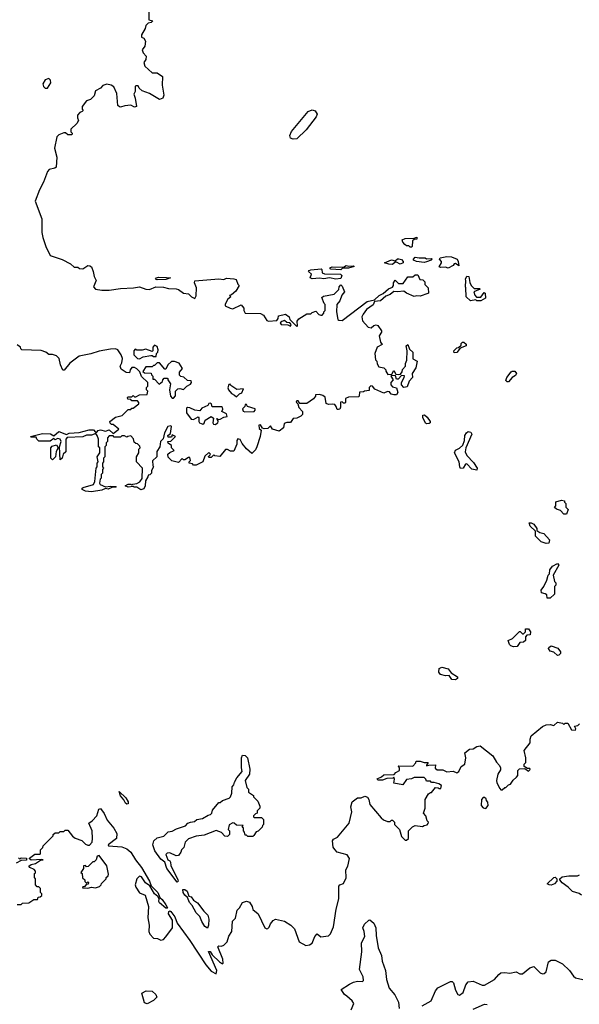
# Model space of a CAD drawing. Extents: x 2029662 to 2246637, y 225654 to 401419.
# Tile 114 of 256: x 2106574 to 2111017, y 313768 to 321585. Entities that reach past the tile are written whole.
import ezdxf

# ---------------------------------------------------------------- set-up
doc = ezdxf.new("R2010")
doc.units = 0

msp = doc.modelspace()

# ---------------------------------------------------------------- linework, layer by layer
at = {"layer": '0CON20XD'}
for points in [[(2107600, 321645), (2107600, 321585), (2107630, 321575), (2107618.3, 321561.7), (2107593.3, 321556.7), (2107575, 321540), (2107570, 321515), (2107540, 321465), (2107540, 321445), (2107558.3, 321438.3), (2107572.5, 321415), (2107567.5, 321375), (2107547.5, 321345), (2107553, 321323), (2107577.5, 321295), (2107575, 321270), (2107560, 321245), (2107566.7, 321215), (2107625, 321163.8), (2107665, 321162.5), (2107707.5, 321135), (2107703.8, 321065), (2107717.5, 320985), (2107709.3, 320960.7), (2107685, 320952.5), (2107605, 321000), (2107545, 321020), (2107521.7, 321041.7), (2107515, 321060), (2107495, 321060), (2107490, 321055), (2107490, 321015), (2107480, 320995), (2107491.7, 320961.7), (2107500, 320895), (2107485, 320890), (2107455, 320907.5), (2107408.3, 320901.7), (2107375, 320890), (2107365, 320892.5), (2107352.5, 320905), (2107345, 321000), (2107320.7, 321050.7), (2107300, 321065), (2107265, 321072.5), (2107235, 321062.5), (2107215, 321042.5), (2107175, 321020), (2107165, 320980), (2107135, 320952.5), (2107105, 320940), (2107070, 320895), (2107070, 320875), (2107077.5, 320865), (2107070, 320855), (2107051.7, 320848.3), (2107033, 320827), (2107032.5, 320805), (2107040, 320785), (2107028.3, 320761.7), (2106980, 320715), (2106980, 320695), (2106990, 320685), (2106988.3, 320671.7), (2106955, 320670), (2106937, 320687), (2106925, 320687.5), (2106885, 320670), (2106867.5, 320655), (2106850.8, 320565), (2106867.7, 320492.3), (2106862.5, 320415), (2106853.3, 320406.7), (2106807.5, 320395), (2106795, 320380), (2106763.8, 320295), (2106730, 320235), (2106697.5, 320145), (2106750, 320005), (2106750, 319895), (2106757.5, 319855), (2106781.2, 319785), (2106815, 319713.3), (2106911.7, 319681.7), (2106977, 319647), (2107005, 319620), (2107035, 319620), (2107048.3, 319608.3), (2107075, 319607.5), (2107115, 319632.5), (2107131.7, 319631.7), (2107143, 319623), (2107157.5, 319585), (2107164, 319545), (2107181.2, 319515), (2107158.8, 319465), (2107175, 319446.2), (2107226.4, 319436.4), (2107283.6, 319436.4), (2107375, 319451.2), (2107476.7, 319456.7), (2107525, 319463.3), (2107575.8, 319445.8), (2107605, 319443.8), (2107655, 319463.3), (2107715, 319462.5), (2107755, 319450), (2107815, 319447.5), (2107835, 319442.5), (2107875, 319413.8), (2107915, 319407.5), (2107937.5, 319385), (2107965, 319372.5), (2107976.1, 319393.9), (2107978.8, 319455), (2107960.8, 319495), (2107965, 319511.2), (2108155, 319528.8), (2108195, 319523.3), (2108216.4, 319533.6), (2108275, 319528.8), (2108293, 319523), (2108306.2, 319486.2), (2108316.7, 319475), (2108289.2, 319430.8), (2108255, 319400), (2108240, 319395), (2108250, 319385), (2108225, 319363.3), (2108204, 319325), (2108205, 319314), (2108245, 319293.8), (2108265, 319290), (2108331.7, 319321.7), (2108352.5, 319295), (2108353.3, 319275), (2108365, 319253.8), (2108485, 319252), (2108509.4, 319239.4), (2108535, 319197.5), (2108550.5, 319190.5), (2108615, 319197.5), (2108627, 319213), (2108630, 319235), (2108685, 319247.5), (2108712.5, 319225), (2108720, 319205), (2108775, 319150), (2108780, 319155), (2108778.3, 319191.7), (2108790.7, 319209.3), (2108855, 319250), (2108885, 319250), (2108895, 319260), (2108925, 319270), (2108950, 319245), (2108965, 319240), (2108975, 319240), (2108990, 319255), (2108990, 319265), (2109000, 319275), (2109000, 319325), (2108991.7, 319331.7), (2108971.7, 319378.3), (2108985, 319390), (2109070, 319405), (2109108.3, 319441.7), (2109110, 319465), (2109125, 319480), (2109135, 319470), (2109152.5, 319425), (2109130.8, 319399.2), (2109115.9, 319354.1), (2109092.5, 319325), (2109090, 319265), (2109100, 319205), (2109108.3, 319198.3), (2109135, 319197.5), (2109332.7, 319347.3), (2109390, 319360), (2109427.5, 319395), (2109459.4, 319410.6), (2109502.7, 319447.3), (2109535, 319462.5), (2109542.5, 319475), (2109542.5, 319495), (2109555, 319517.5), (2109581.2, 319491.2), (2109619.3, 319490.7), (2109655, 319542.5), (2109695, 319542.5), (2109715, 319560), (2109735, 319560), (2109751.7, 319521.7), (2109775, 319520), (2109790, 319505), (2109791.7, 319481.7), (2109817, 319457), (2109820, 319415), (2109815, 319410), (2109755, 319390), (2109725, 319393.3), (2109705, 319386.7), (2109645, 319413.3), (2109625, 319430), (2109573.6, 319423.6), (2109545, 319427.5), (2109515, 319403.3), (2109481.2, 319388.8), (2109438.3, 319351.7), (2109391.7, 319348.3), (2109379.3, 319320.7), (2109327.5, 319285), (2109302, 319248), (2109290, 319225), (2109296.7, 319195), (2109340, 319145), (2109365, 319137.5), (2109385, 319157.5), (2109405, 319163.3), (2109417.7, 319157.7), (2109446.7, 319115), (2109447.5, 319105), (2109427.5, 319075), (2109440, 319025), (2109452.5, 319005), (2109412.5, 318985), (2109393.3, 318935), (2109400, 318885), (2109410, 318875), (2109413, 318853), (2109425, 318830), (2109465, 318820), (2109480, 318805), (2109480, 318795), (2109498.3, 318768.3), (2109528.3, 318771.7), (2109545, 318800), (2109561.7, 318771.7), (2109585, 318767.5), (2109598.3, 318771.7), (2109611.7, 318788.3), (2109613, 318807), (2109637.5, 318835), (2109637.5, 318855), (2109648, 318882), (2109650, 318955), (2109643.8, 318995), (2109655, 319006.7), (2109669.3, 318969.3), (2109694.3, 318945), (2109695, 318893.3), (2109730, 318875), (2109718.1, 318821.9), (2109690, 318775), (2109691.9, 318745), (2109665.5, 318715), (2109649.9, 318670.1), (2109624.3, 318664.3), (2109606, 318685), (2109606.2, 318703.8), (2109627.5, 318745), (2109628.3, 318758.3), (2109605, 318760), (2109578.3, 318731.7), (2109565, 318730), (2109558.3, 318758.3), (2109525, 318760), (2109520, 318755), (2109540, 318725), (2109520, 318705), (2109520, 318685), (2109535, 318670), (2109565, 318662.5), (2109576.2, 318625), (2109565, 318607.5), (2109545, 318606), (2109523, 318613), (2109510, 318630), (2109495, 318633.8)], [(2106795, 321042.5), (2106821.2, 321085), (2106818.8, 321105), (2106805, 321118.8), (2106775, 321106.2), (2106758.8, 321075), (2106764.1, 321054.1), (2106775, 321042.5), (2106795, 321042.5)], [(2108745, 320635.4), (2108724, 320645), (2108718.1, 320665), (2108732.9, 320697.1), (2108863.8, 320856.2), (2108895, 320869.1), (2108921.1, 320861.1), (2108934.6, 320835), (2108927.4, 320812.6), (2108848.6, 320711.4), (2108775, 320639.2), (2108745, 320635.4)], [(2109685, 319780), (2109675, 319780), (2109665, 319790), (2109645, 319790), (2109630.7, 319800.7), (2109615, 319820), (2109611.7, 319838.3), (2109635, 319847.5), (2109705, 319850), (2109728.3, 319858.3), (2109728.3, 319841.7), (2109705, 319840), (2109691.7, 319828.3), (2109690, 319785), (2109685, 319780)], [(2109535, 319641.2), (2109503.6, 319643.6), (2109470, 319655), (2109525, 319677.5), (2109555, 319670), (2109573, 319687), (2109585, 319687.5), (2109605, 319680), (2109620, 319665), (2109620, 319655), (2109595, 319643.8), (2109565, 319660), (2109555, 319660), (2109535, 319641.2)], [(2109785, 319658), (2109723.9, 319663.9), (2109700, 319675), (2109700, 319685), (2109715, 319700), (2109745, 319693.3), (2109793.6, 319693.6), (2109805, 319687.5), (2109845, 319690), (2109850, 319685), (2109840, 319675), (2109805, 319663.8), (2109785, 319658)], [(2109975, 319612.5), (2109955, 319620), (2109915, 319617.5), (2109903.6, 319623.6), (2109922.5, 319655), (2109922.5, 319665), (2109907.5, 319685), (2109912.5, 319695), (2109965.9, 319704.1), (2110003.3, 319703.3), (2110047.5, 319685), (2110056.7, 319665), (2110060, 319630), (2110035, 319650), (2110025, 319647.5), (2110015, 319632.5), (2109975, 319612.5)], [(2109085, 319526.2), (2109035, 319536), (2108988.8, 319528.8), (2108955, 319533.8), (2108897, 319527), (2108880, 319535), (2108890, 319565), (2108867.5, 319585), (2108872.5, 319595), (2108885, 319600), (2108966.4, 319606.4), (2108972.5, 319602.5), (2108976.4, 319576.4), (2108995, 319568), (2109120, 319565), (2109132.5, 319555), (2109125, 319530), (2109085, 319526.2)], [(2109125, 319600), (2109045, 319603.3), (2109037.5, 319615), (2109055, 319622.5), (2109145, 319620), (2109165, 319632.5), (2109187, 319627), (2109225, 319630), (2109230, 319625), (2109185, 319613.3), (2109138.3, 319611.7), (2109125, 319600)], [(2107665, 319520), (2107653.3, 319525), (2107660, 319535), (2107675, 319540), (2107738.8, 319538.8), (2107770, 319535), (2107735, 319523.3), (2107665, 319520)], [(2110235, 319353.3), (2110203.9, 319353.9), (2110195, 319360), (2110153.6, 319353.6), (2110120, 319385), (2110117.5, 319455), (2110112.5, 319465), (2110117.5, 319515), (2110112.5, 319525), (2110125, 319550), (2110140, 319545), (2110148.3, 319498.3), (2110160, 319475), (2110181.7, 319451.7), (2110225, 319450), (2110230, 319445), (2110180, 319425), (2110187.5, 319397.5), (2110201.7, 319381.7), (2110235, 319382.5), (2110261.7, 319418.3), (2110270, 319415), (2110272.5, 319375), (2110235, 319353.3)], [(2108725, 319152.5), (2108730, 319165), (2108718.3, 319178.3), (2108695, 319180), (2108677, 319197), (2108655, 319190), (2108643, 319177), (2108650, 319165), (2108701.7, 319161.7), (2108725, 319152.5)], [(2110025, 318940), (2110020, 318955), (2110045, 318980), (2110058.3, 318981.7), (2110078.3, 319001.7), (2110080, 319015), (2110090, 319025), (2110100, 319025), (2110118.3, 319008.3), (2110120, 318995), (2110071.7, 318978.3), (2110045, 318942.5), (2110025, 318940)], [(2109495, 318633.8), (2109465, 318620), (2109392.5, 318652.5), (2109376.2, 318675), (2109362.5, 318677.5), (2109350, 318665), (2109348.3, 318641.7), (2109313, 318637), (2109305, 318630), (2109271.7, 318628.3), (2109270, 318595), (2109265, 318590), (2109185, 318587.5), (2109161.7, 318578.3), (2109160, 318545), (2109155, 318540), (2109145, 318540), (2109135, 318550), (2109121.7, 318548.3), (2109121.7, 318508.3), (2109116.4, 318493.6), (2109105, 318490), (2109095, 318490), (2109087.5, 318515), (2109075, 318528.8), (2109055, 318533.8), (2109025, 318530), (2109007, 318537), (2108998.3, 318588.3), (2108982, 318602), (2108955, 318608.8), (2108923.3, 318606.7), (2108922.5, 318595), (2108907.5, 318575), (2108855, 318538.8), (2108798.3, 318538.3), (2108785, 318560), (2108775, 318560), (2108770, 318555), (2108772.5, 318545), (2108782.5, 318535), (2108790, 318505), (2108820, 318475), (2108818.3, 318451.7), (2108805, 318437.5), (2108775, 318422.5), (2108745, 318417.5), (2108725, 318387.5), (2108695, 318387.5), (2108675, 318380), (2108667.5, 318345), (2108635, 318317.5), (2108580, 318335), (2108565, 318360), (2108545, 318340), (2108515, 318337.5), (2108501.7, 318341.7), (2108485, 318367.5), (2108473.3, 318366.7), (2108475, 318340), (2108490, 318325), (2108483, 318277), (2108457.5, 318195), (2108445, 318170), (2108418.3, 318141.7), (2108375, 318177.5), (2108341.2, 318221.2), (2108325, 318253.3), (2108305, 318256.7), (2108297, 318243), (2108297.5, 318215), (2108275, 318160), (2108248.3, 318158.3), (2108225, 318172.5), (2108208.3, 318171.7), (2108161.7, 318118.3), (2108123, 318123), (2108115, 318130), (2108095, 318110), (2108075, 318110), (2108073, 318117), (2108085, 318130), (2108090, 318135), (2108075, 318150), (2108045, 318120), (2108027.5, 318075), (2107975, 318047.5), (2107955, 318047.5), (2107945, 318057.5), (2107920, 318065), (2107920, 318075), (2107930, 318085), (2107925, 318110), (2107915, 318110), (2107885, 318090), (2107875, 318090), (2107865, 318100), (2107835, 318070), (2107781.7, 318081.7), (2107751.7, 318111.7), (2107750, 318135), (2107765, 318150), (2107800, 318165), (2107780, 318185), (2107780, 318205), (2107751.7, 318221.7), (2107750, 318235), (2107775, 318240), (2107810, 318275), (2107785, 318290), (2107778.3, 318271.7), (2107751.7, 318271.7), (2107750, 318285), (2107771.7, 318298.3), (2107780, 318355), (2107775, 318360), (2107750, 318355), (2107722.5, 318305), (2107712.5, 318257.5), (2107692.5, 318235), (2107687.5, 318195), (2107663.6, 318156.4), (2107662.5, 318115), (2107628.3, 318081.7), (2107630, 318045), (2107637.5, 318035), (2107620, 318005), (2107620, 317985), (2107608.3, 317971.7), (2107595, 317970), (2107592.5, 317955), (2107572.5, 317925), (2107568.8, 317885), (2107558.8, 317861.2), (2107535, 317852.5), (2107505, 317872.5), (2107483, 317873), (2107475, 317880), (2107435, 317872.5), (2107410, 317885), (2107435, 317897.5), (2107457, 317897), (2107465, 317890), (2107473, 317897), (2107505, 317902.5), (2107527.5, 317915), (2107547, 317943), (2107550, 318025), (2107500, 318075), (2107500, 318115), (2107520, 318145), (2107520, 318175), (2107530, 318185), (2107528.3, 318198.3), (2107508.3, 318218.3), (2107495, 318220), (2107481.7, 318231.7), (2107478.3, 318258.3), (2107455, 318280), (2107433, 318277), (2107425, 318270), (2107405, 318280), (2107385, 318280), (2107375, 318270), (2107325, 318270), (2107315, 318280), (2107285, 318280), (2107270, 318265), (2107270, 318235), (2107260, 318225), (2107260, 318205), (2107250, 318195), (2107250, 318115), (2107240, 318105), (2107240, 318075), (2107230, 318065), (2107230, 318035), (2107240, 318025), (2107230, 318015), (2107230, 317985), (2107220, 317975), (2107220, 317945), (2107213, 317937), (2107207.5, 317905), (2107212.5, 317895), (2107255, 317877.5), (2107295, 317882.5), (2107335, 317880), (2107340, 317875), (2107335, 317872.5), (2107305, 317870), (2107275, 317857.5), (2107255, 317862.5), (2107225, 317848.8), (2107145, 317837.5), (2107095, 317842.5), (2107070, 317855), (2107070, 317865), (2107078.3, 317871.7), (2107160, 317895), (2107171.7, 317918.3), (2107180, 318025), (2107190, 318035), (2107190, 318065), (2107197.5, 318075), (2107190, 318115), (2107210, 318145), (2107210, 318185), (2107200, 318195), (2107200, 318255), (2107190, 318285), (2107178.3, 318298.3), (2107143.6, 318286.4), (2107103, 318287), (2107075, 318272.5), (2106951.7, 318268.3), (2106940, 318255), (2106940, 318155), (2106920, 318135), (2106910, 318105), (2106895, 318090), (2106890, 318195), (2106902.5, 318235), (2106895.8, 318255.8), (2106875, 318260), (2106855, 318250), (2106845, 318260), (2106815, 318240), (2106725, 318240), (2106710, 318255), (2106705, 318270), (2106665, 318270), (2106660, 318275), (2106755, 318299.2), (2106817.5, 318297.5), (2106845, 318280), (2106883.6, 318316.4), (2106945, 318292.5), (2106967, 318303), (2107045, 318307.5), (2107125, 318330), (2107158.8, 318328.8), (2107175, 318310), (2107185, 318310), (2107196.4, 318323.6), (2107215, 318330), (2107255, 318317.5), (2107285, 318327.5), (2107315, 318300), (2107360, 318335), (2107315, 318370), (2107301.7, 318371.7), (2107291.7, 318381.7), (2107290, 318395), (2107335, 318430), (2107388.3, 318441.7), (2107435, 318490), (2107455, 318490), (2107465, 318500), (2107475, 318500), (2107520, 318535), (2107520, 318545), (2107508.3, 318558.3), (2107465, 318560), (2107455, 318570), (2107431.7, 318571.7), (2107430, 318585), (2107435, 318590), (2107465, 318590), (2107475, 318600), (2107485, 318590), (2107495, 318590), (2107525, 318607.5), (2107585, 318610), (2107590, 318635), (2107580, 318645), (2107580, 318665), (2107590, 318675), (2107590, 318705), (2107541.7, 318751.7), (2107528.3, 318788.3), (2107505, 318812.5), (2107485, 318822.5), (2107465, 318822.5), (2107450, 318805), (2107445, 318780), (2107420, 318785), (2107380.7, 318810.7), (2107372.5, 318835), (2107385, 318860), (2107390, 318895), (2107380, 318925), (2107352.5, 318965), (2107335, 318971.2), (2107295, 318968.8), (2107205, 318953.3), (2107138.3, 318931.7), (2107045, 318913.8), (2106972.3, 318857.7), (2106926.4, 318803.6), (2106915, 318802.5), (2106896.7, 318845), (2106885.9, 318895.9), (2106865, 318917.5), (2106835, 318927.5), (2106805, 318927.5), (2106782.5, 318945), (2106745, 318957.5), (2106590, 318965), (2106581.7, 318971.7), (2106580, 318985), (2106553, 319003)], [(2107525, 318892.5), (2107555, 318907.5), (2107615, 318920), (2107625, 318920), (2107635, 318910), (2107658.3, 318911.7), (2107660, 318935), (2107670, 318945), (2107672.5, 318965), (2107665, 318990), (2107645, 319000), (2107630, 318985), (2107630, 318955), (2107625, 318950), (2107575, 318970), (2107545, 318960), (2107505, 318960), (2107491.7, 318968.3), (2107480, 318955), (2107480, 318925), (2107510, 318895), (2107525, 318892.5)], [(2107795, 318580), (2107811.7, 318598.3), (2107810, 318635), (2107830, 318655), (2107845, 318657.5), (2107875, 318650), (2107900, 318675), (2107929.3, 318690.7), (2107938.8, 318705), (2107935, 318716.7), (2107905, 318720), (2107876.1, 318746.1), (2107853, 318753), (2107843, 318763), (2107843, 318787), (2107867.5, 318815), (2107839.3, 318859.3), (2107801.7, 318871.7), (2107778.3, 318871.7), (2107750, 318845), (2107735, 318810), (2107725, 318810), (2107685, 318860), (2107665, 318860), (2107645, 318840), (2107635, 318840), (2107625, 318830), (2107575, 318830), (2107551.7, 318791.7), (2107565, 318780), (2107618.3, 318778.3), (2107620, 318765), (2107630, 318755), (2107631.7, 318731.7), (2107645, 318730), (2107681.7, 318691.7), (2107708.3, 318711.7), (2107710, 318725), (2107721.7, 318738.3), (2107745, 318740), (2107750, 318735), (2107750, 318725), (2107770, 318695), (2107762.5, 318645), (2107772.5, 318595), (2107785, 318580), (2107795, 318580)], [(2110455, 318710), (2110445, 318710), (2110435, 318720), (2110440.8, 318745), (2110475, 318789.2), (2110485, 318795.7), (2110504.4, 318794.4), (2110517.5, 318775), (2110510.7, 318759.3), (2110483.3, 318745), (2110455, 318710)], [(2108295, 318590), (2108320, 318615), (2108338.3, 318621.7), (2108350, 318655), (2108298.3, 318648.3), (2108250, 318680), (2108245, 318690), (2108235, 318687.5), (2108227, 318663), (2108231.2, 318645), (2108255, 318616.7), (2108280, 318605), (2108295, 318590)], [(2108125, 318370), (2108145.9, 318384.1), (2108150, 318395), (2108140, 318420), (2108151.7, 318411.7), (2108165, 318413.3), (2108195, 318430), (2108220, 318435), (2108215.9, 318455.9), (2108180, 318475), (2108187.7, 318492.3), (2108185, 318506), (2108175, 318511.2), (2108101.7, 318511.7), (2108096.7, 318535), (2108085, 318540), (2108075, 318536.7), (2108068.3, 318521.7), (2108019.5, 318500.5), (2108005, 318480), (2107965, 318484.3), (2107925, 318504.3), (2107905, 318506), (2107899.3, 318500.7), (2107899.2, 318465), (2107935, 318413.3), (2107955, 318411.2), (2107991.7, 318431.7), (2107997.5, 318425), (2107996.1, 318396.1), (2108001.2, 318385), (2108026.7, 318373.3), (2108038.3, 318381.7), (2108046.7, 318405), (2108095, 318433.3), (2108111.7, 318421.7), (2108107.5, 318385), (2108113.6, 318373.6), (2108125, 318370)], [(2108360.7, 318470.7), (2108435, 318473.3), (2108443.3, 318485), (2108442.5, 318495), (2108383, 318513), (2108375, 318530), (2108365, 318530), (2108362.5, 318515), (2108342.5, 318495), (2108347, 318477), (2108360.7, 318470.7)], [(2109805, 318375.6), (2109795, 318382.5), (2109775, 318427.5), (2109775, 318445.8), (2109788, 318448), (2109808.8, 318428.8), (2109834, 318395), (2109833.8, 318385), (2109825, 318380), (2109805, 318375.6)], [(2110205, 318007.5), (2110165, 318015.6), (2110125, 318058.5), (2110114.7, 318055.3), (2110095.4, 318024.6), (2110075, 318021.4), (2110067.5, 318035), (2110062.7, 318075), (2110025.6, 318145), (2110033.2, 318166.8), (2110066.9, 318183.1), (2110092.2, 318207.8), (2110105.6, 318245), (2110108.5, 318285), (2110120.6, 318305), (2110135, 318314.4), (2110155, 318311.4), (2110163.1, 318295), (2110115.7, 318185), (2110110.6, 318155), (2110124.4, 318125), (2110178.3, 318068.3), (2110206, 318025), (2110205, 318007.5)], [(2106835, 318090), (2106820, 318105), (2106820, 318185), (2106831.7, 318198.3), (2106865, 318210), (2106880, 318185), (2106863, 318157), (2106857.5, 318115), (2106835, 318090)], [(2110915, 317660), (2110895, 317660), (2110868.3, 317688.3), (2110835, 317700), (2110821.7, 317711.7), (2110830, 317725), (2110831.7, 317758.3), (2110875, 317770), (2110900, 317765), (2110900, 317755), (2110910, 317745), (2110910, 317715), (2110930, 317695), (2110915, 317660)], [(2110755, 317427.5), (2110715, 317440), (2110670, 317485), (2110670, 317525), (2110626.7, 317565), (2110620, 317590), (2110635, 317590), (2110655, 317580), (2110680, 317545), (2110680, 317530), (2110705, 317513.3), (2110736, 317506), (2110780, 317455), (2110775, 317430), (2110755, 317427.5)], [(2110761.7, 316991.7), (2110758.3, 317018.3), (2110747.5, 317027.5), (2110717.5, 317035), (2110713.3, 317055), (2110736.1, 317083.9), (2110760, 317135), (2110770, 317175), (2110780, 317185), (2110783, 317217), (2110803.6, 317246.4), (2110845, 317267.5), (2110855.8, 317254.2), (2110810, 317175), (2110820, 317125), (2110830, 317115), (2110830, 317095), (2110820, 317085), (2110820, 317025), (2110785, 316992.5), (2110761.7, 316991.7)], [(2110495, 316606.2), (2110474.5, 316614.5), (2110464.2, 316625), (2110453, 316657), (2110486.8, 316673.2), (2110541.7, 316728.3), (2110548.3, 316728.3), (2110565, 316710), (2110575, 316710), (2110590, 316725), (2110590, 316750), (2110615, 316750), (2110630, 316725), (2110628.3, 316701.7), (2110601.7, 316698.3), (2110590, 316685), (2110590, 316655), (2110575, 316642.5), (2110545, 316640), (2110525, 316607.5), (2110495, 316606.2)], [(2110845, 316537.5), (2110815, 316562.5), (2110785, 316572.5), (2110773, 316593), (2110775, 316600), (2110795, 316612.5), (2110846.1, 316596.1), (2110867.5, 316565), (2110867, 316553), (2110855, 316540), (2110845, 316537.5)], [(2110035, 316343.3), (2110005.5, 316345.5), (2109985, 316377.5), (2109953.9, 316376.1), (2109915, 316387.5), (2109901.9, 316405), (2109905, 316433.3), (2109925, 316445.7), (2109975, 316430), (2109998.8, 316398.8), (2110048.9, 316368.9), (2110050, 316355), (2110035, 316343.3)], [(2108135, 314010), (2108140, 314035), (2108073.6, 314186.4), (2108085, 314186.7), (2108101.7, 314161.7), (2108160, 314105), (2108175, 314093.3), (2108185, 314090), (2108190, 314095), (2108186, 314125), (2108147.5, 314225), (2108155, 314232.5), (2108175, 314230), (2108193.6, 314236.4), (2108220, 314265), (2108235, 314310), (2108257.5, 314345), (2108263, 314427), (2108288.3, 314451.7), (2108300, 314515), (2108320, 314535), (2108343, 314577), (2108375, 314587.5), (2108398.3, 314578.3), (2108420, 314545), (2108425, 314520), (2108467.5, 314485), (2108520, 314375), (2108535, 314367.5), (2108545, 314370), (2108555, 314380), (2108565, 314407.5), (2108586.7, 314433.3), (2108605, 314443.3), (2108677.7, 314427.7), (2108726.1, 314396.1), (2108756.1, 314366.1), (2108793.8, 314265), (2108846.1, 314233.9), (2108875, 314238.8), (2108895, 314253.3), (2108916.2, 314305), (2108935, 314327.5), (2108965, 314302.5), (2109025, 314312.5), (2109043, 314327), (2109066.1, 314383.9), (2109088, 314522), (2109108.8, 314605), (2109107.5, 314705), (2109115, 314717.5), (2109145, 314726.7), (2109165, 314772.5), (2109163.3, 314835), (2109178.8, 314865), (2109192.5, 314925), (2109175, 314953.8), (2109095, 314976.7), (2109075.8, 314995.8), (2109063.8, 315015), (2109058.8, 315065), (2109065, 315080), (2109096.2, 315095), (2109190, 315205), (2109211.2, 315295), (2109203.3, 315335), (2109213.6, 315376.4), (2109255, 315407.5), (2109285, 315407.5), (2109315, 315420), (2109335, 315412.5), (2109346.2, 315395), (2109355, 315353.3), (2109445, 315247.5), (2109461.7, 315231.7), (2109495, 315220), (2109515, 315220), (2109525, 315230), (2109535, 315230), (2109550, 315215), (2109550, 315195), (2109590, 315155), (2109605, 315100), (2109635, 315070), (2109645, 315070), (2109660, 315085), (2109660, 315145), (2109693.6, 315176.4), (2109715, 315187.5), (2109771.7, 315178.3), (2109785, 315187.5), (2109808.3, 315191.7), (2109817, 315203), (2109820, 315215), (2109810, 315225), (2109797.5, 315265), (2109780, 315285), (2109792.5, 315325), (2109792.5, 315395), (2109820.7, 315439.3), (2109835, 315450), (2109845, 315450), (2109875, 315490), (2109897, 315487), (2109905, 315480), (2109918.3, 315481.7), (2109922.5, 315505), (2109902.5, 315517.5), (2109865, 315530), (2109845, 315530), (2109835, 315540), (2109805, 315540), (2109800, 315555), (2109785, 315567.5), (2109705, 315567.5), (2109685, 315557.5), (2109645, 315552.5), (2109615, 315510), (2109545, 315522.5), (2109550, 315555), (2109545, 315570), (2109537.5, 315562.5), (2109488.3, 315561.7), (2109455, 315547.5), (2109418.3, 315548.3), (2109411.7, 315558.3), (2109447, 315573), (2109465, 315590), (2109548.3, 315591.7), (2109561.7, 315608.3), (2109590, 315625), (2109590, 315645), (2109580, 315655), (2109585, 315660), (2109695, 315657.5), (2109720, 315685), (2109722.5, 315697.5), (2109755, 315697.5), (2109785, 315687.5), (2109818.3, 315688.3), (2109803, 315667), (2109805, 315660), (2109822.5, 315667.5), (2109875, 315670), (2109873, 315643), (2109888.3, 315628.3), (2109935, 315630), (2109965, 315614), (2110015, 315617.5), (2110045, 315606.7), (2110060, 315615), (2110080, 315655), (2110107.5, 315675), (2110116.7, 315725), (2110107.5, 315765), (2110145, 315793.8), (2110175, 315796.7), (2110204.1, 315815.9), (2110229.3, 315819.3), (2110331.7, 315741.7), (2110359.3, 315689.3), (2110382.5, 315665), (2110392.5, 315645), (2110391.7, 315628.3), (2110370, 315595), (2110360, 315545), (2110362.5, 315525), (2110385, 315480), (2110395, 315470), (2110405, 315470), (2110425, 315490), (2110435, 315490), (2110455, 315510), (2110470, 315515), (2110491.7, 315548.3), (2110519.3, 315570.7), (2110530, 315585), (2110530, 315625), (2110541.7, 315638.3), (2110585, 315640), (2110615, 315620), (2110628.3, 315631.7), (2110625, 315640), (2110605, 315640), (2110580, 315655), (2110580, 315675), (2110591.7, 315688.3), (2110593.3, 315725), (2110578.3, 315781.7), (2110627, 315843), (2110627, 315873), (2110635, 315900), (2110725, 315972.5), (2110753, 315987), (2110785, 315990), (2110815, 315982.5), (2110845, 316007.5), (2110885, 316000), (2110895, 315990), (2110905, 316000), (2110925, 316000), (2110955, 315947.5), (2110986.7, 315943.3), (2110990, 315955), (2110980, 315975), (2111005, 315980), (2111020, 315995)], [(2107825, 314737.5), (2107742.9, 314845), (2107726.7, 314896.7), (2107695, 314919.2), (2107646.4, 314985), (2107631.8, 315035), (2107638.1, 315065), (2107665, 315088.6), (2107717.3, 315102.7), (2107752.2, 315137.8), (2107785, 315141.9), (2107817.9, 315162.1), (2107890, 315185), (2107910, 315205), (2107930, 315215), (2107961.7, 315218.3), (2107980, 315235), (2108025, 315243.3), (2108069.3, 315270.7), (2108090, 315275), (2108100, 315285), (2108105, 315310), (2108155, 315370), (2108165, 315370), (2108183, 315387), (2108236.4, 315403.6), (2108247.5, 315415), (2108257, 315443), (2108260, 315495), (2108275, 315510), (2108278.3, 315531.7), (2108297.5, 315565), (2108340, 315615), (2108333.8, 315645), (2108333.8, 315725), (2108343.9, 315746.1), (2108363.6, 315743.6), (2108383.6, 315723.6), (2108400, 315635), (2108397.5, 315595), (2108363.3, 315545), (2108378.3, 315488.3), (2108390, 315475), (2108391.7, 315451.7), (2108430, 315425), (2108430, 315415), (2108465, 315380), (2108481.7, 315341.7), (2108480, 315325), (2108460, 315305), (2108460, 315285), (2108445, 315280), (2108430, 315265), (2108430, 315255), (2108435, 315250), (2108495, 315250), (2108510, 315235), (2108510, 315195), (2108501.7, 315188.3), (2108500, 315175), (2108468.3, 315141.7), (2108451.7, 315138.3), (2108431.7, 315108.3), (2108425, 315100), (2108385, 315100), (2108375, 315110), (2108365, 315110), (2108360, 315135), (2108350, 315145), (2108350, 315165), (2108340, 315175), (2108348.3, 315188.3), (2108295, 315190), (2108277, 315207), (2108265, 315207.5), (2108238.3, 315191.7), (2108230, 315155), (2108240, 315145), (2108240, 315115), (2108225, 315100), (2108201.7, 315101.7), (2108175, 315132.5), (2108135, 315146.7), (2108039.7, 315110.3), (2107975, 315101.4), (2107915, 315080.8), (2107888.8, 315055), (2107876.1, 315013.9), (2107857.5, 314995), (2107852.5, 314975), (2107835, 314950), (2107815, 314947.5), (2107765, 314970), (2107745, 314967.5), (2107733, 314957), (2107750, 314915), (2107766.4, 314906.4), (2107772.5, 314895), (2107775, 314870), (2107830, 314755), (2107832.5, 314745), (2107825, 314737.5)], [(2107425, 315356.7), (2107414.2, 315365), (2107401.4, 315391.4), (2107375, 315423.3), (2107363, 315457), (2107417.5, 315407.5), (2107436.2, 315375), (2107435, 315360), (2107425, 315356.7)], [(2110275, 315323.3), (2110292.5, 315345), (2110291.7, 315371.7), (2110280, 315385), (2110278.3, 315398.3), (2110265, 315410), (2110255, 315410), (2110240, 315395), (2110237.5, 315345), (2110255, 315327.5), (2110275, 315323.3)], [(2106748.3, 314918.3), (2106665, 314912.5), (2106651.7, 314921.7), (2106651.7, 314928.3), (2106695, 314960), (2106735, 314960), (2106740, 314965), (2106740, 314995), (2106758.3, 315011.7), (2106760, 315025), (2106840, 315105), (2106840, 315115), (2106855, 315130), (2106885, 315130), (2106895, 315140), (2106925, 315140), (2106935, 315150), (2106955, 315150), (2106993.6, 315103.6), (2107015, 315087.5), (2107067, 315067), (2107095, 315040), (2107115, 315030), (2107128.3, 315031.7), (2107150, 315055), (2107152.5, 315085), (2107148.8, 315145), (2107123, 315207), (2107150, 315225), (2107186.4, 315263.6), (2107202.3, 315317.7), (2107215, 315321.2), (2107245, 315282), (2107268.6, 315228.6), (2107320.8, 315165), (2107345.5, 315125), (2107342.5, 315085), (2107277.5, 315035), (2107280, 315025), (2107385, 315019.1), (2107425, 315002.2), (2107455, 314975.6), (2107493.1, 314915), (2107541.1, 314855), (2107605.6, 314745), (2107618.3, 314708.3), (2107670, 314655), (2107686.4, 314616.4), (2107705, 314600), (2107735, 314556.2), (2107746.2, 314535), (2107745, 314530), (2107735, 314530), (2107683.3, 314573.3), (2107677.5, 314585), (2107680, 314605), (2107670, 314625), (2107643.6, 314643.6), (2107608.3, 314708.3), (2107571.7, 314731.7), (2107539.7, 314779.7), (2107525, 314783.8), (2107505, 314763.3), (2107490.6, 314715), (2107495, 314697.5), (2107525, 314652.5), (2107570, 314635), (2107597.5, 314545), (2107592.5, 314455), (2107602.5, 314395), (2107600, 314345), (2107607.5, 314325), (2107635, 314292.5), (2107669.3, 314289.3), (2107695, 314277.5), (2107715, 314283.3), (2107735, 314302.5), (2107786.7, 314375), (2107785.8, 314435.8), (2107756.2, 314485), (2107757.5, 314505), (2107765, 314508.8), (2107775, 314503.8), (2107805, 314461.2), (2107823, 314413), (2107924.5, 314275), (2108052.2, 314082.2), (2108095, 314030), (2108135, 314010)], [(2106565, 314930), (2106575, 314920), (2106585, 314930), (2106628.3, 314928.3), (2106627, 314913), (2106585, 314910), (2106545, 314887.5)], [(2106555, 314560), (2106585, 314560), (2106595, 314570), (2106647, 314573), (2106685, 314600), (2106715, 314600), (2106721.7, 314618.3), (2106735, 314620), (2106748.3, 314631.7), (2106750, 314645), (2106740, 314655), (2106738.3, 314688.3), (2106725, 314700), (2106711.7, 314701.7), (2106700, 314715), (2106700, 314765), (2106690, 314775), (2106690, 314805), (2106698.3, 314811.7), (2106700, 314825), (2106688.3, 314838.3), (2106653.6, 314853.6), (2106647.5, 314865), (2106665, 314877.5), (2106700, 314885), (2106738.3, 314911.7), (2106760, 314915), (2106748.3, 314918.3)], [(2107115, 314690), (2107145, 314697.5), (2107175, 314693.3), (2107207, 314703), (2107220, 314715), (2107222.5, 314727.5), (2107260, 314765), (2107260, 314775), (2107275, 314787.5), (2107279.5, 314800.5), (2107265, 314866.2), (2107205, 314950), (2107190, 314945), (2107180, 314915), (2107165, 314900), (2107155, 314900), (2107118.3, 314861.7), (2107105, 314860), (2107095, 314870), (2107081.7, 314868.3), (2107080, 314845), (2107060, 314815), (2107070, 314805), (2107073, 314773), (2107090, 314755), (2107091.7, 314741.7), (2107105, 314730), (2107115, 314740), (2107120, 314735), (2107118.3, 314721.7), (2107101.7, 314718.3), (2107088.3, 314701.7), (2107075, 314700), (2107071.7, 314691.7), (2107115, 314690)], [(2110795, 314713.6), (2110777.5, 314715), (2110763.3, 314725), (2110814.2, 314775.8), (2110825, 314776), (2110840, 314765), (2110840, 314745), (2110821.2, 314725), (2110795, 314713.6)], [(2111035, 314634.2), (2111015, 314648), (2110963.1, 314663.1), (2110929.1, 314699.1), (2110881.4, 314731.4), (2110862.5, 314755), (2110863.3, 314765), (2110881.1, 314778.9), (2110935, 314788.8), (2111002.7, 314787.3), (2111020, 314795)], [(2108065, 314373.3), (2108045, 314386.7), (2108019.4, 314425), (2108005.4, 314465.4), (2107974.4, 314495), (2107942.2, 314552.2), (2107921.9, 314575), (2107907, 314617), (2107885, 314634), (2107871.4, 314655), (2107870, 314680), (2107885, 314680), (2107903.3, 314665), (2107917, 314627), (2107935, 314620), (2107955, 314593.3), (2107985, 314572.5), (2108035, 314506.7), (2108067.5, 314475), (2108076.7, 314445), (2108073.3, 314395), (2108065, 314373.3)], [(2109206.7, 313725), (2109226, 313775), (2109213.8, 313795), (2109171.1, 313831.1), (2109152.5, 313845), (2109127.5, 313885), (2109191.7, 313928.3), (2109225, 313942.5), (2109255, 313952), (2109295, 313948.8), (2109303.9, 313956.1), (2109301.1, 313985), (2109273.3, 314045), (2109291.8, 314185), (2109287.8, 314255), (2109314.6, 314305), (2109310, 314345), (2109298.9, 314375), (2109311.9, 314405), (2109345, 314436.7), (2109355, 314438), (2109385, 314412), (2109402, 314375), (2109404.6, 314315), (2109420, 314215), (2109446, 314155), (2109451.5, 314111.5), (2109477.5, 314035), (2109485.5, 313965), (2109508.6, 313895), (2109552.7, 313842.7), (2109581.1, 313785), (2109586, 313735)], [(2109770, 313755), (2109842, 313795), (2109875.8, 313875), (2109895, 313898), (2109995, 313948), (2110007.7, 313947.7), (2110018.6, 313938.6), (2110035, 313880), (2110053.8, 313845), (2110065, 313841.2), (2110095, 313861.2), (2110117, 313923), (2110136, 313945), (2110175, 313950.8), (2110245, 313920.5), (2110265, 313919.5), (2110345, 313963.9), (2110378.1, 314005), (2110395, 314016.9), (2110425, 314020), (2110466.1, 314013.9), (2110515, 314025.8), (2110545, 314010.8), (2110565, 314010), (2110625, 314058), (2110655, 314068.8), (2110707.7, 314017.7), (2110725, 314010), (2110737.7, 314012.3), (2110753.9, 314026.1), (2110773.3, 314105), (2110795, 314118.8), (2110825, 314119.2), (2110885, 314089.2), (2110940, 314035), (2110970.3, 313990.3), (2110988.3, 313978.3), (2111045, 313965.8)], [(2107585, 313772.5), (2107565, 313778.8), (2107543.8, 313855), (2107577.5, 313875), (2107625, 313872.2), (2107656, 313845), (2107663.3, 313825), (2107635, 313797.5), (2107585, 313772.5)], [(2110175, 313727.9), (2110265, 313770), (2110285.5, 313765.5)]]:
    msp.add_lwpolyline(points, dxfattribs=at)

doc.saveas('drawing.dxf')
